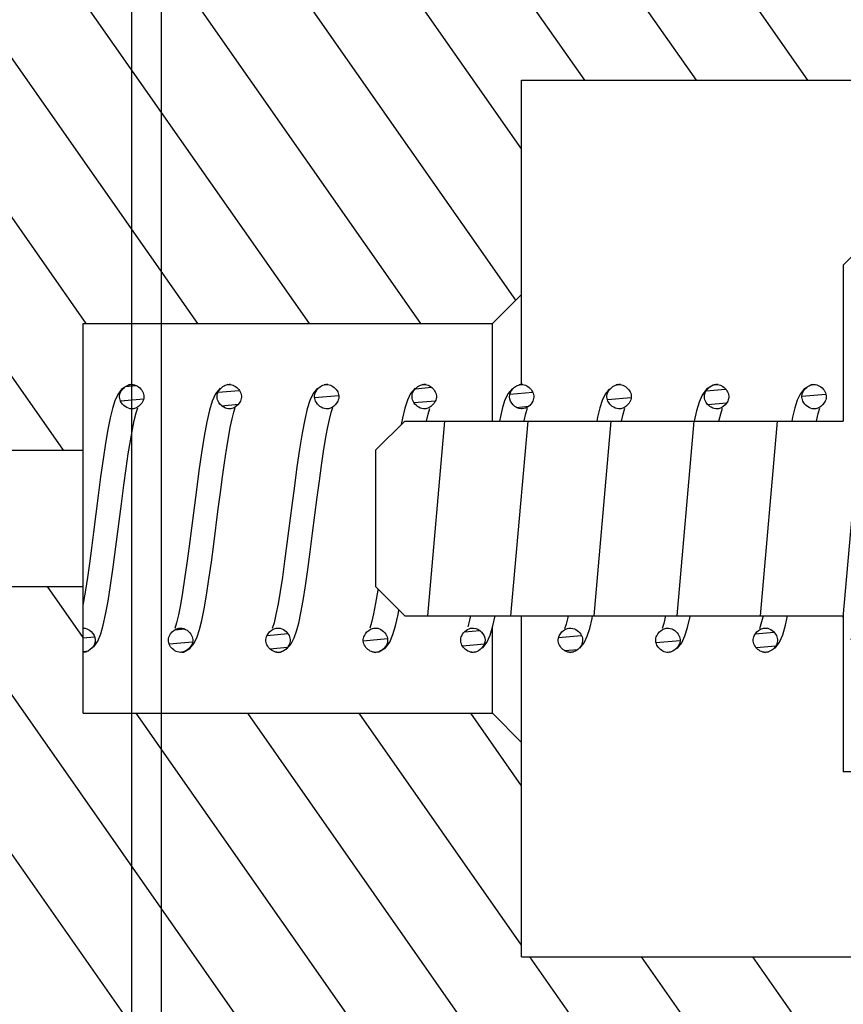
# Model space of a CAD drawing. Header units: inches. Extents: x 0 to 23.4, y 0 to 16.5.
# Tile 18 of 38: x 7.363 to 8.029, y 10.863 to 11.659. Entities that reach past the tile are written whole.
import ezdxf

# ---------------------------------------------------------------- set-up
doc = ezdxf.new("R2010")
doc.units = ezdxf.units.IN
doc.header["$LTSCALE"] = 1.28622
doc.header["$MEASUREMENT"] = 0
doc.layers.get('0').update_dxf_attribs({"linetype": 'CONTINUOUS'})

msp = doc.modelspace()

# ---------------------------------------------------------------- hatches: boundary and pattern name
at = {"linetype": 'CONTINUOUS'}
h = msp.add_hatch(dxfattribs=at)
h.set_pattern_fill('default__20', scale=0.206886, angle=5, style=0, pattern_type=0)
h.set_pattern_definition([(5, (0, 0), (-0.0180313, 0.2060987), [])])
edge = h.paths.add_edge_path()
edge.add_line((8.30424, 11.13735), (8.60345, 11.13735))
edge.add_line((8.60345, 11.13735), (8.60345, 10.90113))
edge.add_line((8.42235, 10.90113), (8.60345, 10.90113))
edge.add_line((8.42235, 10.90113), (8.42235, 10.33027))
edge.add_line((8.42235, 10.33027), (8.50109, 10.25153))
edge.add_line((8.50109, 10.25153), (9.10739, 10.25153))
edge.add_line((9.10739, 10.25153), (9.13101, 10.22791))
edge.add_line((9.13101, 10.22791), (9.13101, 10.06649))
edge.add_line((9.13101, 10.06649), (10.39085, 10.06649))
edge.add_line((10.39085, 10.06649), (10.43022, 10.02712))
edge.add_line((10.43022, 10.02712), (10.43022, 9.83027))
edge.add_line((10.43022, 9.83027), (10.39085, 9.7909))
edge.add_line((8.26487, 9.7909), (10.39085, 9.7909))
edge.add_line((8.2255, 9.83027), (8.26487, 9.7909))
edge.add_line((8.2255, 10.21216), (8.2255, 9.83027))
edge.add_line((8.16251, 10.21216), (8.2255, 10.21216))
edge.add_line((8.16251, 10.21216), (8.16251, 10.31058))
edge.add_line((8.16251, 10.31058), (7.45384, 10.31058))
edge.add_line((7.45384, 10.48775), (7.45384, 10.31058))
edge.add_line((7.49321, 10.52712), (7.45384, 10.48775))
edge.add_line((7.49321, 10.52712), (8.2255, 10.52712))
edge.add_line((8.2255, 10.972), (8.2255, 10.52712))
edge.add_line((8.2255, 10.972), (8.30424, 10.972))
edge.add_line((8.30424, 11.13735), (8.30424, 10.972))
edge = h.paths.add_edge_path()
edge.add_line((8.30424, 11.37357), (8.60345, 11.37357))
edge.add_line((8.30424, 11.53893), (8.30424, 11.37357))
edge.add_line((8.2255, 11.53893), (8.30424, 11.53893))
edge.add_line((8.2255, 11.98381), (8.2255, 11.53893))
edge.add_line((7.49321, 11.98381), (8.2255, 11.98381))
edge.add_line((7.49321, 11.98381), (7.45384, 12.02318))
edge.add_line((7.45384, 12.20035), (7.45384, 12.02318))
edge.add_line((8.16251, 12.20035), (7.45384, 12.20035))
edge.add_line((8.16251, 12.20035), (8.16251, 12.29877))
edge.add_line((8.16251, 12.29877), (8.2255, 12.29877))
edge.add_line((8.2255, 12.68066), (8.2255, 12.29877))
edge.add_line((8.2255, 12.68066), (8.26487, 12.72003))
edge.add_line((8.26487, 12.72003), (8.26487, 13.41834))
edge.add_line((8.26487, 13.41834), (8.39085, 13.54432))
edge.add_line((8.39085, 13.54432), (8.39085, 13.93802))
edge.add_line((8.39085, 13.93802), (8.43416, 14.11912))
edge.add_line((8.43416, 14.11912), (8.39085, 14.13487))
edge.add_line((8.39085, 14.13487), (8.43416, 14.31597))
edge.add_line((8.43416, 14.31597), (8.39085, 14.32633))
edge.add_line((8.39085, 14.32633), (8.43416, 14.50743))
edge.add_line((8.43416, 14.50743), (8.39085, 14.52318))
edge.add_line((8.39085, 14.52318), (8.43416, 14.70428))
edge.add_line((8.43416, 14.70428), (8.39085, 14.72003))
edge.add_line((8.39085, 14.72003), (8.43416, 14.90113))
edge.add_line((8.43416, 14.90113), (8.52077, 14.90113))
edge.add_line((8.52077, 12.2594), (8.52077, 14.90113))
edge.add_line((8.52077, 12.2594), (8.50109, 12.2594))
edge.add_line((8.42235, 12.18066), (8.50109, 12.2594))
edge.add_line((8.42235, 12.18066), (8.42235, 11.6098))
edge.add_line((8.42235, 11.6098), (8.60345, 11.6098))
edge.add_line((8.60345, 11.6098), (8.60345, 11.37357))
edge = h.paths.add_edge_path()
edge.add_line((9.05227, 12.72003), (10.39085, 12.72003))
edge.add_line((10.43022, 12.68066), (10.39085, 12.72003))
edge.add_line((10.43022, 12.68066), (10.43022, 12.48381))
edge.add_line((10.39085, 12.44444), (10.43022, 12.48381))
edge.add_line((9.13101, 12.44444), (10.39085, 12.44444))
edge.add_line((9.13101, 12.44444), (9.13101, 12.28302))
edge.add_line((9.10739, 12.2594), (9.13101, 12.28302))
edge.add_line((9.10739, 12.2594), (8.79636, 12.2594))
edge.add_line((8.79636, 12.2594), (8.79636, 14.90113))
edge.add_line((8.79636, 14.90113), (8.88298, 14.90113))
edge.add_line((8.92628, 14.72003), (8.88298, 14.90113))
edge.add_line((8.88298, 14.70428), (8.92628, 14.72003))
edge.add_line((8.92628, 14.52318), (8.88298, 14.70428))
edge.add_line((8.88298, 14.50743), (8.92628, 14.52318))
edge.add_line((8.92628, 14.32633), (8.88298, 14.50743))
edge.add_line((8.88298, 14.31597), (8.92628, 14.32633))
edge.add_line((8.92628, 14.13487), (8.88298, 14.31597))
edge.add_line((8.88298, 14.11912), (8.92628, 14.13487))
edge.add_line((8.92628, 13.93802), (8.88298, 14.11912))
edge.add_line((8.92628, 13.54432), (8.92628, 13.93802))
edge.add_line((9.05227, 13.41834), (8.92628, 13.54432))
edge.add_line((9.05227, 12.72003), (9.05227, 13.41834))
h = msp.add_hatch(dxfattribs=at)
h.set_pattern_fill('A', scale=0.073812, angle=125, style=0, pattern_type=0)
h.set_pattern_definition([(125, (0, 0), (-0.0604633, -0.04233687), [])])
edge = h.paths.add_edge_path()
edge.add_line((7.4381, 10.43027), (8.02865, 10.43027))
edge.add_line((7.4381, 10.43027), (7.4381, 10.31058))
edge.add_line((7.4381, 10.31058), (6.39085, 10.31058))
edge.add_line((6.39085, 10.52712), (6.39085, 10.31058))
edge.add_line((6.39085, 10.52712), (7.25699, 10.52712))
edge.add_line((7.25699, 10.95231), (7.25699, 10.52712))
edge.add_line((7.25699, 10.95231), (7.31211, 10.95231))
edge.add_line((7.31211, 11.20035), (7.31211, 10.95231))
edge.add_line((7.31211, 11.20035), (7.41447, 11.20035))
edge.add_line((7.41447, 11.20035), (7.41447, 11.09798))
edge.add_line((7.41447, 11.09798), (7.74518, 11.09798))
edge.add_line((7.74518, 11.09798), (7.7688, 11.07436))
edge.add_line((7.7688, 11.07436), (7.7688, 10.90113))
edge.add_line((7.7688, 10.90113), (8.20188, 10.90113))
edge.add_line((8.20188, 10.90113), (8.2255, 10.87751))
edge.add_line((8.2255, 10.87751), (8.2255, 10.78302))
edge.add_line((8.06802, 10.78302), (8.2255, 10.78302))
edge.add_line((8.06802, 10.78302), (8.06802, 10.46964))
edge.add_line((8.06802, 10.46964), (8.02865, 10.43027))
edge = h.paths.add_edge_path()
edge.add_line((7.4381, 12.08066), (8.02865, 12.08066))
edge.add_line((8.06802, 12.04129), (8.02865, 12.08066))
edge.add_line((8.06802, 12.04129), (8.06802, 11.72791))
edge.add_line((8.06802, 11.72791), (8.2255, 11.72791))
edge.add_line((8.2255, 11.72791), (8.2255, 11.63342))
edge.add_line((8.20188, 11.6098), (8.2255, 11.63342))
edge.add_line((7.7688, 11.6098), (8.20188, 11.6098))
edge.add_line((7.7688, 11.6098), (7.7688, 11.43657))
edge.add_line((7.74518, 11.41294), (7.7688, 11.43657))
edge.add_line((7.41447, 11.41294), (7.74518, 11.41294))
edge.add_line((7.41447, 11.41294), (7.41447, 11.31058))
edge.add_line((7.31211, 11.31058), (7.41447, 11.31058))
edge.add_line((7.31211, 11.55861), (7.31211, 11.31058))
edge.add_line((7.25699, 11.55861), (7.31211, 11.55861))
edge.add_line((7.25699, 11.98381), (7.25699, 11.55861))
edge.add_line((6.39085, 11.98381), (7.25699, 11.98381))
edge.add_line((6.39085, 12.20035), (6.39085, 11.98381))
edge.add_line((7.4381, 12.20035), (6.39085, 12.20035))
edge.add_line((7.4381, 12.20035), (7.4381, 12.08066))
h = msp.add_hatch(dxfattribs=at)
h.set_pattern_fill('default__18', scale=0.066896, angle=85, style=0, pattern_type=0)
h.set_pattern_definition([(85, (0, 0), (-0.06664134, 0.00583036), [])])
edge = h.paths.add_edge_path()
edge.add_line((8.98928, 11.33027), (8.98928, 11.18066))
edge.add_line((8.98928, 11.18066), (8.96565, 11.15704))
edge.add_line((8.24912, 11.15704), (8.96565, 11.15704))
edge.add_line((8.24912, 11.15704), (8.2255, 11.13342))
edge.add_line((8.2255, 11.13342), (8.2255, 11.05074))
edge.add_line((8.2255, 11.05074), (8.02865, 11.05074))
edge.add_line((8.02865, 11.17672), (8.02865, 11.05074))
edge.add_line((7.67432, 11.17672), (8.02865, 11.17672))
edge.add_line((7.65069, 11.20035), (7.67432, 11.17672))
edge.add_line((7.65069, 11.31058), (7.65069, 11.20035))
edge.add_line((7.65069, 11.31058), (7.67432, 11.3342))
edge.add_line((7.67432, 11.3342), (8.02865, 11.3342))
edge.add_line((8.02865, 11.46019), (8.02865, 11.3342))
edge.add_line((8.02865, 11.46019), (8.05227, 11.48381))
edge.add_line((8.05227, 11.48381), (8.20188, 11.48381))
edge.add_line((8.2255, 11.46019), (8.20188, 11.48381))
edge.add_line((8.2255, 11.46019), (8.2255, 11.37751))
edge.add_line((8.24912, 11.35389), (8.2255, 11.37751))
edge.add_line((8.24912, 11.35389), (8.96565, 11.35389))
edge.add_line((8.98928, 11.33027), (8.96565, 11.35389))
h = msp.add_hatch(dxfattribs=at)
h.set_pattern_fill('default__19', scale=0.011068, angle=5, style=0, pattern_type=0)
h.set_pattern_definition([(5, (0, 0), (-0.000964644, 0.011025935), [])])
edge = h.paths.add_edge_path()
edge.add_spline(control_points=[(7.41447, 11.16688), (7.41735, 11.16688), (7.42158, 11.16448), (7.42568, 11.15706), (7.4216, 11.14962), (7.41736, 11.1472), (7.41447, 11.1472)], knot_values=[0, 0, 0, 0, 0.25, 0.5, 0.75, 1, 1, 1, 1], degree=3, periodic=0)
edge.add_line((7.41447, 11.1472), (7.41447, 11.16688))
edge = h.paths.add_edge_path()
edge.add_spline(control_points=[(7.45384, 11.36373), (7.45674, 11.36373), (7.461, 11.3613), (7.46505, 11.35381), (7.46092, 11.34644), (7.4567, 11.34405), (7.45384, 11.34405)], knot_values=[0, 0, 0, 0, 0.25, 0.5, 0.75, 1, 1, 1, 1], degree=3, periodic=0)
edge.add_spline(control_points=[(7.45384, 11.34405), (7.45095, 11.34405), (7.44669, 11.34648), (7.44264, 11.35397), (7.44677, 11.36134), (7.45098, 11.36373), (7.45384, 11.36373)], knot_values=[0, 0, 0, 0, 0.25, 0.5, 0.75, 1, 1, 1, 1], degree=3, periodic=0)
edge = h.paths.add_edge_path()
edge.add_spline(control_points=[(7.49321, 11.16688), (7.49609, 11.16688), (7.50032, 11.16448), (7.50442, 11.15706), (7.50034, 11.14962), (7.4961, 11.1472), (7.49321, 11.1472)], knot_values=[0, 0, 0, 0, 0.25, 0.5, 0.75, 1, 1, 1, 1], degree=3, periodic=0)
edge.add_spline(control_points=[(7.49321, 11.1472), (7.49034, 11.1472), (7.48611, 11.1496), (7.48201, 11.15702), (7.48608, 11.16446), (7.49033, 11.16688), (7.49321, 11.16688)], knot_values=[0, 0, 0, 0, 0.25, 0.5, 0.75, 1, 1, 1, 1], degree=3, periodic=0)
edge = h.paths.add_edge_path()
edge.add_spline(control_points=[(7.57195, 11.16688), (7.57483, 11.16688), (7.57906, 11.16448), (7.58316, 11.15706), (7.57908, 11.14962), (7.57484, 11.1472), (7.57195, 11.1472)], knot_values=[0, 0, 0, 0, 0.25, 0.5, 0.75, 1, 1, 1, 1], degree=3, periodic=0)
edge.add_spline(control_points=[(7.57195, 11.1472), (7.56908, 11.1472), (7.56485, 11.1496), (7.56075, 11.15702), (7.56482, 11.16446), (7.56907, 11.16688), (7.57195, 11.16688)], knot_values=[0, 0, 0, 0, 0.25, 0.5, 0.75, 1, 1, 1, 1], degree=3, periodic=0)
edge = h.paths.add_edge_path()
edge.add_spline(control_points=[(7.65069, 11.16688), (7.65357, 11.16688), (7.6578, 11.16448), (7.6619, 11.15706), (7.65782, 11.14962), (7.65358, 11.1472), (7.65069, 11.1472)], knot_values=[0, 0, 0, 0, 0.25, 0.5, 0.75, 1, 1, 1, 1], degree=3, periodic=0)
edge.add_spline(control_points=[(7.65069, 11.1472), (7.64782, 11.1472), (7.64359, 11.1496), (7.63949, 11.15702), (7.64356, 11.16446), (7.64781, 11.16688), (7.65069, 11.16688)], knot_values=[0, 0, 0, 0, 0.25, 0.5, 0.75, 1, 1, 1, 1], degree=3, periodic=0)
edge = h.paths.add_edge_path()
edge.add_spline(control_points=[(7.72943, 11.16688), (7.73231, 11.16688), (7.73654, 11.16448), (7.74064, 11.15706), (7.73656, 11.14962), (7.73232, 11.1472), (7.72943, 11.1472)], knot_values=[0, 0, 0, 0, 0.25, 0.5, 0.75, 1, 1, 1, 1], degree=3, periodic=0)
edge.add_spline(control_points=[(7.72943, 11.1472), (7.72656, 11.1472), (7.72233, 11.1496), (7.71823, 11.15702), (7.7223, 11.16446), (7.72655, 11.16688), (7.72943, 11.16688)], knot_values=[0, 0, 0, 0, 0.25, 0.5, 0.75, 1, 1, 1, 1], degree=3, periodic=0)
edge = h.paths.add_edge_path()
edge.add_spline(control_points=[(7.53258, 11.36373), (7.53548, 11.36373), (7.53974, 11.3613), (7.54379, 11.35381), (7.53966, 11.34644), (7.53544, 11.34405), (7.53258, 11.34405)], knot_values=[0, 0, 0, 0, 0.25, 0.5, 0.75, 1, 1, 1, 1], degree=3, periodic=0)
edge.add_spline(control_points=[(7.53258, 11.34405), (7.52969, 11.34405), (7.52543, 11.34648), (7.52138, 11.35397), (7.52551, 11.36134), (7.52972, 11.36373), (7.53258, 11.36373)], knot_values=[0, 0, 0, 0, 0.25, 0.5, 0.75, 1, 1, 1, 1], degree=3, periodic=0)
edge = h.paths.add_edge_path()
edge.add_spline(control_points=[(7.61132, 11.36373), (7.61422, 11.36373), (7.61848, 11.3613), (7.62253, 11.35381), (7.6184, 11.34644), (7.61418, 11.34405), (7.61132, 11.34405)], knot_values=[0, 0, 0, 0, 0.25, 0.5, 0.75, 1, 1, 1, 1], degree=3, periodic=0)
edge.add_spline(control_points=[(7.61132, 11.34405), (7.60843, 11.34405), (7.60417, 11.34648), (7.60012, 11.35397), (7.60425, 11.36134), (7.60846, 11.36373), (7.61132, 11.36373)], knot_values=[0, 0, 0, 0, 0.25, 0.5, 0.75, 1, 1, 1, 1], degree=3, periodic=0)
edge = h.paths.add_edge_path()
edge.add_spline(control_points=[(7.69006, 11.36373), (7.69296, 11.36373), (7.69722, 11.3613), (7.70127, 11.35381), (7.69714, 11.34644), (7.69292, 11.34405), (7.69006, 11.34405)], knot_values=[0, 0, 0, 0, 0.25, 0.5, 0.75, 1, 1, 1, 1], degree=3, periodic=0)
edge.add_spline(control_points=[(7.69006, 11.34405), (7.68717, 11.34405), (7.68291, 11.34648), (7.67886, 11.35397), (7.68299, 11.36134), (7.6872, 11.36373), (7.69006, 11.36373)], knot_values=[0, 0, 0, 0, 0.25, 0.5, 0.75, 1, 1, 1, 1], degree=3, periodic=0)
edge = h.paths.add_edge_path()
edge.add_spline(control_points=[(7.80817, 11.16688), (7.81105, 11.16688), (7.81528, 11.16448), (7.81938, 11.15706), (7.81531, 11.14962), (7.81106, 11.1472), (7.80817, 11.1472)], knot_values=[0, 0, 0, 0, 0.25, 0.5, 0.75, 1, 1, 1, 1], degree=3, periodic=0)
edge.add_spline(control_points=[(7.80817, 11.1472), (7.8053, 11.1472), (7.80107, 11.1496), (7.79697, 11.15702), (7.80104, 11.16446), (7.80529, 11.16688), (7.80817, 11.16688)], knot_values=[0, 0, 0, 0, 0.25, 0.5, 0.75, 1, 1, 1, 1], degree=3, periodic=0)
edge = h.paths.add_edge_path()
edge.add_spline(control_points=[(7.88691, 11.16688), (7.88979, 11.16688), (7.89402, 11.16448), (7.89812, 11.15706), (7.89405, 11.14962), (7.8898, 11.1472), (7.88691, 11.1472)], knot_values=[0, 0, 0, 0, 0.25, 0.5, 0.75, 1, 1, 1, 1], degree=3, periodic=0)
edge.add_spline(control_points=[(7.88691, 11.1472), (7.88404, 11.1472), (7.87981, 11.1496), (7.87571, 11.15702), (7.87978, 11.16446), (7.88403, 11.16688), (7.88691, 11.16688)], knot_values=[0, 0, 0, 0, 0.25, 0.5, 0.75, 1, 1, 1, 1], degree=3, periodic=0)
edge = h.paths.add_edge_path()
edge.add_spline(control_points=[(7.96565, 11.16688), (7.96853, 11.16688), (7.97276, 11.16448), (7.97686, 11.15706), (7.97279, 11.14962), (7.96854, 11.1472), (7.96565, 11.1472)], knot_values=[0, 0, 0, 0, 0.25, 0.5, 0.75, 1, 1, 1, 1], degree=3, periodic=0)
edge.add_spline(control_points=[(7.96565, 11.1472), (7.96278, 11.1472), (7.95855, 11.1496), (7.95445, 11.15702), (7.95852, 11.16446), (7.96277, 11.16688), (7.96565, 11.16688)], knot_values=[0, 0, 0, 0, 0.25, 0.5, 0.75, 1, 1, 1, 1], degree=3, periodic=0)
edge = h.paths.add_edge_path()
edge.add_spline(control_points=[(7.7688, 11.36373), (7.7717, 11.36373), (7.77596, 11.3613), (7.78001, 11.35381), (7.77588, 11.34644), (7.77166, 11.34405), (7.7688, 11.34405)], knot_values=[0, 0, 0, 0, 0.25, 0.5, 0.75, 1, 1, 1, 1], degree=3, periodic=0)
edge.add_spline(control_points=[(7.7688, 11.34405), (7.76591, 11.34405), (7.76165, 11.34648), (7.7576, 11.35397), (7.76173, 11.36134), (7.76594, 11.36373), (7.7688, 11.36373)], knot_values=[0, 0, 0, 0, 0.25, 0.5, 0.75, 1, 1, 1, 1], degree=3, periodic=0)
edge = h.paths.add_edge_path()
edge.add_spline(control_points=[(7.84754, 11.36373), (7.85044, 11.36373), (7.8547, 11.3613), (7.85875, 11.35381), (7.85462, 11.34644), (7.8504, 11.34405), (7.84754, 11.34405)], knot_values=[0, 0, 0, 0, 0.25, 0.5, 0.75, 1, 1, 1, 1], degree=3, periodic=0)
edge.add_spline(control_points=[(7.84754, 11.34405), (7.84465, 11.34405), (7.84039, 11.34648), (7.83634, 11.35397), (7.84047, 11.36134), (7.84469, 11.36373), (7.84754, 11.36373)], knot_values=[0, 0, 0, 0, 0.25, 0.5, 0.75, 1, 1, 1, 1], degree=3, periodic=0)
edge = h.paths.add_edge_path()
edge.add_spline(control_points=[(7.92628, 11.36373), (7.92918, 11.36373), (7.93344, 11.3613), (7.93749, 11.35381), (7.93336, 11.34644), (7.92914, 11.34405), (7.92628, 11.34405)], knot_values=[0, 0, 0, 0, 0.25, 0.5, 0.75, 1, 1, 1, 1], degree=3, periodic=0)
edge.add_spline(control_points=[(7.92628, 11.34405), (7.92339, 11.34405), (7.91913, 11.34648), (7.91508, 11.35397), (7.91921, 11.36134), (7.92343, 11.36373), (7.92628, 11.36373)], knot_values=[0, 0, 0, 0, 0.25, 0.5, 0.75, 1, 1, 1, 1], degree=3, periodic=0)
edge = h.paths.add_edge_path()
edge.add_spline(control_points=[(8.00502, 11.36373), (8.00792, 11.36373), (8.01218, 11.3613), (8.01623, 11.35381), (8.0121, 11.34644), (8.00788, 11.34405), (8.00502, 11.34405)], knot_values=[0, 0, 0, 0, 0.25, 0.5, 0.75, 1, 1, 1, 1], degree=3, periodic=0)
edge.add_spline(control_points=[(8.00502, 11.34405), (8.00213, 11.34405), (7.99787, 11.34648), (7.99382, 11.35397), (7.99795, 11.36134), (8.00217, 11.36373), (8.00502, 11.36373)], knot_values=[0, 0, 0, 0, 0.25, 0.5, 0.75, 1, 1, 1, 1], degree=3, periodic=0)
edge = h.paths.add_edge_path()
edge.add_spline(control_points=[(8.04439, 11.16688), (8.04727, 11.16688), (8.0515, 11.16448), (8.0556, 11.15706), (8.05153, 11.14962), (8.04728, 11.1472), (8.04439, 11.1472)], knot_values=[0, 0, 0, 0, 0.25, 0.5, 0.75, 1, 1, 1, 1], degree=3, periodic=0)
edge.add_spline(control_points=[(8.04439, 11.1472), (8.04152, 11.1472), (8.03729, 11.1496), (8.03319, 11.15702), (8.03726, 11.16446), (8.04151, 11.16688), (8.04439, 11.16688)], knot_values=[0, 0, 0, 0, 0.25, 0.5, 0.75, 1, 1, 1, 1], degree=3, periodic=0)
edge = h.paths.add_edge_path()
edge.add_spline(control_points=[(8.12314, 11.16688), (8.12601, 11.16688), (8.13024, 11.16448), (8.13434, 11.15706), (8.13027, 11.14962), (8.12602, 11.1472), (8.12314, 11.1472)], knot_values=[0, 0, 0, 0, 0.25, 0.5, 0.75, 1, 1, 1, 1], degree=3, periodic=0)
edge.add_spline(control_points=[(8.12314, 11.1472), (8.12026, 11.1472), (8.11603, 11.1496), (8.11193, 11.15702), (8.116, 11.16446), (8.12025, 11.16688), (8.12314, 11.16688)], knot_values=[0, 0, 0, 0, 0.25, 0.5, 0.75, 1, 1, 1, 1], degree=3, periodic=0)
edge = h.paths.add_edge_path()
edge.add_spline(control_points=[(8.20188, 11.16688), (8.20475, 11.16688), (8.20898, 11.16448), (8.21308, 11.15706), (8.20901, 11.14962), (8.20476, 11.1472), (8.20188, 11.1472)], knot_values=[0, 0, 0, 0, 0.25, 0.5, 0.75, 1, 1, 1, 1], degree=3, periodic=0)
edge.add_spline(control_points=[(8.20188, 11.1472), (8.199, 11.1472), (8.19477, 11.1496), (8.19067, 11.15702), (8.19474, 11.16446), (8.19899, 11.16688), (8.20188, 11.16688)], knot_values=[0, 0, 0, 0, 0.25, 0.5, 0.75, 1, 1, 1, 1], degree=3, periodic=0)
edge = h.paths.add_edge_path()
edge.add_spline(control_points=[(8.08376, 11.36373), (8.08666, 11.36373), (8.09092, 11.3613), (8.09497, 11.35381), (8.09084, 11.34644), (8.08662, 11.34405), (8.08376, 11.34405)], knot_values=[0, 0, 0, 0, 0.25, 0.5, 0.75, 1, 1, 1, 1], degree=3, periodic=0)
edge.add_spline(control_points=[(8.08376, 11.34405), (8.08087, 11.34405), (8.07661, 11.34648), (8.07256, 11.35397), (8.07669, 11.36134), (8.08091, 11.36373), (8.08376, 11.36373)], knot_values=[0, 0, 0, 0, 0.25, 0.5, 0.75, 1, 1, 1, 1], degree=3, periodic=0)
edge = h.paths.add_edge_path()
edge.add_spline(control_points=[(8.16251, 11.36373), (8.1654, 11.36373), (8.16966, 11.3613), (8.17371, 11.35381), (8.16958, 11.34644), (8.16536, 11.34405), (8.16251, 11.34405)], knot_values=[0, 0, 0, 0, 0.25, 0.5, 0.75, 1, 1, 1, 1], degree=3, periodic=0)
edge.add_spline(control_points=[(8.16251, 11.34405), (8.15961, 11.34405), (8.15535, 11.34648), (8.1513, 11.35397), (8.15543, 11.36134), (8.15965, 11.36373), (8.16251, 11.36373)], knot_values=[0, 0, 0, 0, 0.25, 0.5, 0.75, 1, 1, 1, 1], degree=3, periodic=0)
edge = h.paths.add_edge_path()
edge.add_spline(control_points=[(8.24125, 11.36373), (8.24414, 11.36373), (8.2484, 11.3613), (8.25245, 11.35381), (8.24832, 11.34644), (8.2441, 11.34405), (8.24125, 11.34405)], knot_values=[0, 0, 0, 0, 0.25, 0.5, 0.75, 1, 1, 1, 1], degree=3, periodic=0)
edge.add_spline(control_points=[(8.24125, 11.34405), (8.23835, 11.34405), (8.23409, 11.34648), (8.23004, 11.35397), (8.23417, 11.36134), (8.23839, 11.36373), (8.24125, 11.36373)], knot_values=[0, 0, 0, 0, 0.25, 0.5, 0.75, 1, 1, 1, 1], degree=3, periodic=0)
edge = h.paths.add_edge_path()
edge.add_spline(control_points=[(8.28062, 11.1472), (8.27774, 11.1472), (8.27351, 11.1496), (8.26941, 11.15702), (8.27348, 11.16446), (8.27773, 11.16688), (8.28062, 11.16688)], knot_values=[0, 0, 0, 0, 0.25, 0.5, 0.75, 1, 1, 1, 1], degree=3, periodic=0)
edge.add_line((8.28062, 11.16688), (8.28062, 11.1472))

# ---------------------------------------------------------------- linework, layer by layer
at = {"color": 7, "linetype": 'CONTINUOUS'}
for p, q in [((7.45384, 10.31058), (7.45384, 12.20035)), ((7.47747, 12.08066), (7.47747, 10.43027)), ((7.7688, 11.36373), (7.7688, 11.6098)), ((7.7688, 11.6098), (8.20188, 11.6098)), ((8.02865, 11.46019), (8.05227, 11.48381)), ((8.02865, 11.46019), (8.02865, 11.3342)), ((7.74518, 11.41294), (7.7688, 11.43657)), ((7.41447, 11.09798), (7.41447, 11.41294)), ((7.41447, 11.41294), (7.74518, 11.41294)), ((7.74518, 11.3342), (7.74518, 11.41294)), ((7.45283, 11.36366), (7.45134, 11.36338)), ((7.45297, 11.36368), (7.45384, 11.36373)), ((7.53135, 11.36363), (7.53059, 11.3635)), ((7.53151, 11.36366), (7.53258, 11.36373)), ((7.53359, 11.36366), (7.53241, 11.36372)), ((7.53258, 11.36373), (7.53345, 11.36368)), ((7.61019, 11.36365), (7.60936, 11.3635)), ((7.61035, 11.36367), (7.61132, 11.36373)), ((7.61234, 11.36366), (7.61115, 11.36372)), ((7.61132, 11.36373), (7.61219, 11.36368)), ((7.68898, 11.36365), (7.6881, 11.36351)), ((7.68913, 11.36367), (7.69006, 11.36373)), ((7.69129, 11.36363), (7.68986, 11.36372)), ((7.69006, 11.36373), (7.69112, 11.36366)), ((7.76777, 11.36366), (7.76669, 11.36347)), ((7.76791, 11.36368), (7.7688, 11.36373)), ((7.76987, 11.36366), (7.76863, 11.36372)), ((7.7688, 11.36373), (7.76972, 11.36368)), ((7.84654, 11.36367), (7.84513, 11.3634)), ((7.84668, 11.36368), (7.84754, 11.36373)), ((7.84861, 11.36366), (7.84737, 11.36372)), ((7.84754, 11.36373), (7.84846, 11.36368)), ((7.92515, 11.36365), (7.9236, 11.36332)), ((7.92531, 11.36367), (7.92628, 11.36373)), ((7.92742, 11.36365), (7.9261, 11.36372)), ((7.92628, 11.36373), (7.92726, 11.36367)), ((8.00404, 11.36367), (8.00258, 11.36339)), ((8.00418, 11.36368), (8.00502, 11.36373)), ((7.45442, 11.34407), (7.45384, 11.34405)), ((7.53258, 11.34405), (7.53205, 11.34407)), ((7.53306, 11.34406), (7.53258, 11.34405)), ((7.61132, 11.34405), (7.61076, 11.34407)), ((7.61191, 11.34407), (7.61132, 11.34405)), ((7.69006, 11.34405), (7.68946, 11.34407)), ((7.69064, 11.34407), (7.69006, 11.34405)), ((7.7688, 11.34405), (7.76829, 11.34407)), ((7.76928, 11.34406), (7.7688, 11.34405)), ((7.84754, 11.34405), (7.84693, 11.34407)), ((7.84821, 11.34408), (7.84754, 11.34405)), ((7.92628, 11.34405), (7.92573, 11.34407)), ((7.92689, 11.34407), (7.92628, 11.34405)), ((8.0056, 11.34407), (8.00502, 11.34405)), ((7.65069, 11.31058), (7.67432, 11.3342)), ((7.67432, 11.3342), (8.02865, 11.3342)), ((7.31211, 11.31058), (7.41447, 11.31058)), ((7.65069, 11.31058), (7.65069, 11.20035)), ((7.31211, 11.20035), (7.41447, 11.20035)), ((7.65069, 11.20035), (7.67432, 11.17672)), ((7.65273, 11.19831), (7.65262, 11.19752)), ((7.66893, 11.17785), (7.66959, 11.18145)), ((7.67432, 11.17672), (8.02865, 11.17672)), ((7.7688, 10.90113), (7.7688, 11.17672)), ((8.02865, 11.17672), (8.02865, 11.05074)), ((7.49269, 11.16686), (7.49321, 11.16688)), ((7.57141, 11.16686), (7.57195, 11.16688)), ((7.57195, 11.16688), (7.57252, 11.16686)), ((7.65011, 11.16686), (7.65069, 11.16688)), ((7.65069, 11.16688), (7.65125, 11.16686)), ((7.72891, 11.16686), (7.72943, 11.16688)), ((7.72943, 11.16688), (7.73002, 11.16686)), ((7.74518, 11.09798), (7.74518, 11.16716)), ((7.80771, 11.16687), (7.80817, 11.16688)), ((7.80817, 11.16688), (7.80888, 11.16685)), ((7.88644, 11.16687), (7.88691, 11.16688)), ((7.88691, 11.16688), (7.88755, 11.16686)), ((7.96518, 11.16687), (7.96565, 11.16688)), ((7.96565, 11.16688), (7.96624, 11.16686)), ((7.50075, 11.15034), (7.50425, 11.1546)), ((7.57903, 11.14995), (7.58262, 11.15401)), ((7.41533, 11.14725), (7.41447, 11.1472)), ((7.41548, 11.14726), (7.41778, 11.1478)), ((7.49408, 11.14725), (7.49321, 11.1472)), ((7.57079, 11.14729), (7.57215, 11.14721)), ((7.57195, 11.1472), (7.57095, 11.14726)), ((7.57278, 11.14724), (7.57195, 11.1472)), ((7.64959, 11.14728), (7.65088, 11.14721)), ((7.65069, 11.1472), (7.64974, 11.14726)), ((7.65173, 11.14727), (7.65069, 11.1472)), ((7.65189, 11.14729), (7.65333, 11.14759)), ((7.72836, 11.14727), (7.72962, 11.14721)), ((7.72943, 11.1472), (7.72851, 11.14725)), ((7.73047, 11.14727), (7.72943, 11.1472)), ((7.73064, 11.14729), (7.73186, 11.14753)), ((7.80714, 11.14727), (7.80835, 11.14721)), ((7.80817, 11.1472), (7.80728, 11.14725)), ((7.80907, 11.14725), (7.80817, 11.1472)), ((7.80922, 11.14727), (7.81064, 11.14754)), ((7.88602, 11.14725), (7.88707, 11.1472)), ((7.88691, 11.1472), (7.88615, 11.14724)), ((7.88785, 11.14726), (7.88691, 11.1472)), ((7.88801, 11.14728), (7.88941, 11.14755)), ((7.96456, 11.14728), (7.96584, 11.14721)), ((7.96565, 11.1472), (7.96471, 11.14726)), ((7.96671, 11.14727), (7.96565, 11.1472)), ((7.96688, 11.1473), (7.96819, 11.14756)), ((7.41447, 11.09798), (7.74518, 11.09798)), ((7.74518, 11.09798), (7.7688, 11.07436)), ((8.2255, 11.05074), (8.02865, 11.05074)), ((7.7688, 10.90113), (8.20188, 10.90113))]:
    msp.add_line(p, q, dxfattribs=at)
for points in [[(7.45134, 11.36338), (7.44587, 11.36019), (7.44248, 11.35577), (7.44014, 11.35059), (7.4382, 11.34438), (7.43636, 11.33672), (7.43452, 11.32738), (7.43263, 11.31633), (7.43068, 11.30344), (7.42869, 11.28918), (7.42667, 11.27388), (7.42292, 11.24449)], [(7.52516, 11.36069), (7.5214, 11.35608), (7.51873, 11.35018), (7.51654, 11.34285), (7.51443, 11.33348), (7.51229, 11.32187), (7.51015, 11.30844), (7.50807, 11.29387), (7.50602, 11.27855), (7.50206, 11.24766)], [(7.60398, 11.36075), (7.6003, 11.35635), (7.59771, 11.35085), (7.5956, 11.34407), (7.59355, 11.33536), (7.59146, 11.32437), (7.58935, 11.31143), (7.58725, 11.29706), (7.58518, 11.28172), (7.58314, 11.266)], [(7.68274, 11.36077), (7.6791, 11.35645), (7.67656, 11.35112), (7.67452, 11.34473), (7.67256, 11.33661), (7.67155, 11.33143)], [(7.76132, 11.36063), (7.75778, 11.35634), (7.75533, 11.35123), (7.75341, 11.34527), (7.75159, 11.33793), (7.75083, 11.3342)], [(7.83969, 11.3603), (7.83628, 11.35595), (7.83394, 11.35086), (7.83202, 11.34479), (7.83019, 11.3373), (7.82957, 11.3342)], [(7.9236, 11.36332), (7.91804, 11.35993), (7.91459, 11.35517), (7.91217, 11.34942), (7.91015, 11.34249), (7.90828, 11.3342)], [(8.00258, 11.36339), (7.99715, 11.36028), (7.99377, 11.35596), (7.99145, 11.35094), (7.98953, 11.34491), (7.9877, 11.33746), (7.98705, 11.3342)], [(7.44549, 11.26714), (7.44746, 11.28227), (7.44931, 11.2958), (7.45105, 11.30781), (7.45272, 11.31827), (7.45432, 11.32729), (7.45586, 11.33476), (7.45735, 11.34078), (7.45862, 11.34485)], [(7.52372, 11.26317), (7.52544, 11.27649), (7.5271, 11.28897), (7.52872, 11.30054), (7.53031, 11.31116), (7.53187, 11.32068), (7.5334, 11.32904), (7.53488, 11.33597), (7.53627, 11.34141), (7.53744, 11.34505)], [(7.59996, 11.24351), (7.60367, 11.27254), (7.60543, 11.2859), (7.60713, 11.29826), (7.60879, 11.3095), (7.61041, 11.3195), (7.61199, 11.32824), (7.61351, 11.33549), (7.61495, 11.34123), (7.61618, 11.34505)], [(7.69198, 11.3342), (7.69332, 11.33985), (7.69468, 11.34438)], [(7.7707, 11.3342), (7.7707, 11.33423), (7.77218, 11.34032), (7.77346, 11.3445)], [(7.84946, 11.3342), (7.85081, 11.33988), (7.85221, 11.34452)], [(7.92819, 11.3342), (7.92961, 11.34011), (7.93097, 11.34457)], [(8.00692, 11.3342), (8.00839, 11.34027), (8.00971, 11.34458)], [(7.42326, 11.15157), (7.4265, 11.15638), (7.42879, 11.16208), (7.43078, 11.16914), (7.43273, 11.17791), (7.43469, 11.18861), (7.43672, 11.20128), (7.43886, 11.21614), (7.44106, 11.23253), (7.44549, 11.26714)], [(7.50425, 11.1546), (7.50669, 11.15971), (7.50861, 11.16567), (7.51045, 11.17307), (7.51234, 11.18243), (7.51426, 11.19357), (7.51621, 11.20633), (7.51816, 11.22023), (7.52008, 11.23468), (7.52372, 11.26317)], [(7.58314, 11.266), (7.5792, 11.23522), (7.5773, 11.22099), (7.57547, 11.20798), (7.57369, 11.19638), (7.57197, 11.18632), (7.57033, 11.17795), (7.56874, 11.17122), (7.56736, 11.16662)], [(7.50206, 11.24766), (7.50017, 11.23299), (7.49833, 11.21926), (7.49654, 11.20672), (7.49481, 11.19553), (7.49313, 11.18577), (7.49152, 11.17763), (7.48997, 11.1711), (7.48862, 11.16661)], [(7.42292, 11.24449), (7.42121, 11.23134), (7.41956, 11.21906), (7.41796, 11.20776), (7.41638, 11.19744)], [(7.58262, 11.15401), (7.5851, 11.15888), (7.58695, 11.16427), (7.58867, 11.17083), (7.59044, 11.17912), (7.59226, 11.18911), (7.59415, 11.20093), (7.59608, 11.21423), (7.59802, 11.22861), (7.59996, 11.24351)], [(7.41638, 11.19744), (7.41485, 11.18829), (7.41447, 11.18621)], [(7.65262, 11.19752), (7.65084, 11.18704), (7.64915, 11.17834), (7.64752, 11.17139), (7.64612, 11.16666)], [(7.65333, 11.14759), (7.65872, 11.15079), (7.66228, 11.15556), (7.66482, 11.16154), (7.66692, 11.16878), (7.66893, 11.17785)], [(7.72751, 11.17672), (7.72672, 11.17319), (7.72528, 11.16794)], [(7.73719, 11.15054), (7.7408, 11.15517), (7.74341, 11.16109), (7.74565, 11.16877), (7.74741, 11.17672)], [(7.80626, 11.17672), (7.80599, 11.17544), (7.80463, 11.17002), (7.80346, 11.16625)], [(7.81592, 11.15053), (7.8194, 11.15491), (7.82183, 11.16021), (7.82382, 11.16656), (7.82574, 11.17459), (7.82615, 11.17672)], [(7.88502, 11.17672), (7.88356, 11.17068), (7.88226, 11.16644)], [(7.89472, 11.15058), (7.89821, 11.15504), (7.9007, 11.16055), (7.90279, 11.16745), (7.90484, 11.17632), (7.90492, 11.17672)], [(7.96375, 11.17672), (7.96351, 11.17562), (7.96213, 11.17007), (7.96093, 11.16623)], [(7.97356, 11.15068), (7.97716, 11.1554), (7.97975, 11.16144), (7.98196, 11.16914), (7.98362, 11.17672)], [(7.49423, 11.14726), (7.49552, 11.1475), (7.50075, 11.15034)], [(7.57292, 11.14726), (7.57391, 11.14742), (7.57903, 11.14995)]]:
    msp.add_lwpolyline(points, dxfattribs=at)
for points, knots in [([(7.44485, 11.35027), (7.44423, 11.3516), (7.44358, 11.35467), (7.44535, 11.35901), (7.44856, 11.3623), (7.45149, 11.36351), (7.45297, 11.36368)], [0, 0, 0, 0, 0.245135, 0.493765, 0.750786, 1, 1, 1, 1]), ([(7.45384, 11.36373), (7.4554, 11.36373), (7.4586, 11.36269), (7.46213, 11.35936), (7.46413, 11.35483), (7.46346, 11.35157), (7.4628, 11.35018)], [0, 0, 0, 0, 0.24764, 0.504865, 0.754906, 1, 1, 1, 1]), ([(7.52359, 11.35027), (7.52298, 11.35159), (7.52233, 11.35462), (7.52403, 11.35892), (7.52718, 11.3622), (7.53005, 11.36345), (7.53151, 11.36366)], [0, 0, 0, 0, 0.245117, 0.493461, 0.750406, 1, 1, 1, 1]), ([(7.53345, 11.36368), (7.53494, 11.36351), (7.53788, 11.36229), (7.54111, 11.35897), (7.54285, 11.35459), (7.54217, 11.35151), (7.54154, 11.35018)], [0, 0, 0, 0, 0.249202, 0.506268, 0.755018, 1, 1, 1, 1]), ([(7.60233, 11.35027), (7.60172, 11.35159), (7.60107, 11.35464), (7.6028, 11.35896), (7.60598, 11.36225), (7.60888, 11.36348), (7.61035, 11.36367)], [0, 0, 0, 0, 0.245125, 0.493604, 0.750587, 1, 1, 1, 1]), ([(7.61219, 11.36368), (7.61368, 11.36351), (7.61663, 11.36229), (7.61985, 11.35897), (7.62159, 11.35459), (7.62091, 11.35151), (7.62028, 11.35018)], [0, 0, 0, 0, 0.249211, 0.506275, 0.755019, 1, 1, 1, 1]), ([(7.68107, 11.35027), (7.68045, 11.3516), (7.67981, 11.35465), (7.68155, 11.35898), (7.68475, 11.36227), (7.68765, 11.36349), (7.68913, 11.36367)], [0, 0, 0, 0, 0.245129, 0.493667, 0.750665, 1, 1, 1, 1]), ([(7.69112, 11.36366), (7.6926, 11.36346), (7.69548, 11.3622), (7.69864, 11.35888), (7.70033, 11.35454), (7.69965, 11.35149), (7.69902, 11.35018)], [0, 0, 0, 0, 0.24958, 0.506574, 0.755038, 1, 1, 1, 1]), ([(7.76829, 11.34406), (7.76592, 11.34423), (7.76138, 11.34669), (7.75783, 11.35367), (7.7611, 11.36081), (7.76555, 11.3634), (7.76791, 11.36368)], [0, 0, 0, 0, 0.250432, 0.500251, 0.748703, 1, 1, 1, 1]), ([(7.76972, 11.36368), (7.77121, 11.3635), (7.77414, 11.36226), (7.77734, 11.35895), (7.77907, 11.35457), (7.77839, 11.3515), (7.77776, 11.35018)], [0, 0, 0, 0, 0.249306, 0.506353, 0.755024, 1, 1, 1, 1]), ([(7.83855, 11.35027), (7.83793, 11.3516), (7.83728, 11.35467), (7.83905, 11.35902), (7.84227, 11.3623), (7.8452, 11.36352), (7.84668, 11.36368)], [0, 0, 0, 0, 0.245136, 0.493785, 0.75081, 1, 1, 1, 1]), ([(7.84846, 11.36368), (7.84994, 11.3635), (7.85287, 11.36227), (7.85608, 11.35895), (7.85781, 11.35458), (7.85713, 11.3515), (7.8565, 11.35018)], [0, 0, 0, 0, 0.249296, 0.506345, 0.755023, 1, 1, 1, 1]), ([(7.91729, 11.35027), (7.91668, 11.35159), (7.91603, 11.35464), (7.91776, 11.35896), (7.92094, 11.36225), (7.92384, 11.36348), (7.92531, 11.36367)], [0, 0, 0, 0, 0.245125, 0.493605, 0.750588, 1, 1, 1, 1]), ([(7.92726, 11.36367), (7.92874, 11.36348), (7.93165, 11.36224), (7.93484, 11.35892), (7.93655, 11.35456), (7.93587, 11.3515), (7.93524, 11.35018)], [0, 0, 0, 0, 0.249412, 0.506439, 0.755029, 1, 1, 1, 1]), ([(7.99603, 11.35027), (7.99541, 11.3516), (7.99476, 11.35468), (7.99654, 11.35903), (7.99976, 11.36231), (8.0027, 11.36352), (8.00418, 11.36369)], [0, 0, 0, 0, 0.245138, 0.493814, 0.750846, 1, 1, 1, 1]), ([(8.00502, 11.36373), (8.00658, 11.36373), (8.00978, 11.36269), (8.01331, 11.35936), (8.01531, 11.35483), (8.01465, 11.35157), (8.01398, 11.35018)], [0, 0, 0, 0, 0.24764, 0.504865, 0.754906, 1, 1, 1, 1]), ([(7.45384, 11.34405), (7.45198, 11.34405), (7.4482, 11.34551), (7.44567, 11.34853), (7.44485, 11.35027)], [0, 0, 0, 0, 0.491881, 1, 1, 1, 1]), ([(7.53205, 11.34407), (7.53027, 11.34419), (7.52676, 11.34571), (7.52437, 11.34861), (7.52359, 11.35027)], [0, 0, 0, 0, 0.492977, 1, 1, 1, 1]), ([(7.61076, 11.34407), (7.60899, 11.3442), (7.60549, 11.34572), (7.60311, 11.34862), (7.60233, 11.35027)], [0, 0, 0, 0, 0.493036, 1, 1, 1, 1]), ([(7.68946, 11.34407), (7.6877, 11.34421), (7.68421, 11.34574), (7.68184, 11.34862), (7.68107, 11.35027)], [0, 0, 0, 0, 0.493126, 1, 1, 1, 1]), ([(7.77776, 11.35018), (7.77697, 11.34853), (7.77457, 11.34567), (7.77105, 11.34417), (7.76928, 11.34406)], [0, 0, 0, 0, 0.507135, 1, 1, 1, 1]), ([(7.84693, 11.34407), (7.84517, 11.34421), (7.84169, 11.34574), (7.83932, 11.34863), (7.83855, 11.35027)], [0, 0, 0, 0, 0.493146, 1, 1, 1, 1]), ([(7.92573, 11.34407), (7.92396, 11.3442), (7.92045, 11.34572), (7.91807, 11.34862), (7.91729, 11.35027)], [0, 0, 0, 0, 0.493015, 1, 1, 1, 1]), ([(8.00502, 11.34405), (8.00316, 11.34405), (7.99938, 11.34551), (7.99685, 11.34853), (7.99603, 11.35027)], [0, 0, 0, 0, 0.491881, 1, 1, 1, 1]), ([(7.41447, 11.16688), (7.41688, 11.16688), (7.42163, 11.16454), (7.42547, 11.15755), (7.42229, 11.15018), (7.41775, 11.14752), (7.41533, 11.14725)], [0, 0, 0, 0, 0.249458, 0.500077, 0.748413, 1, 1, 1, 1]), ([(7.49321, 11.16688), (7.49506, 11.16688), (7.49882, 11.16544), (7.50136, 11.16244), (7.50218, 11.16072)], [0, 0, 0, 0, 0.491881, 1, 1, 1, 1]), ([(7.57252, 11.16686), (7.57428, 11.16673), (7.57776, 11.16522), (7.58014, 11.16236), (7.58092, 11.16072)], [0, 0, 0, 0, 0.493048, 1, 1, 1, 1]), ([(7.65125, 11.16686), (7.65301, 11.16673), (7.6565, 11.16522), (7.65888, 11.16236), (7.65966, 11.16072)], [0, 0, 0, 0, 0.493028, 1, 1, 1, 1]), ([(7.72046, 11.16069), (7.72124, 11.16234), (7.72363, 11.16523), (7.72714, 11.16674), (7.72891, 11.16686)], [0, 0, 0, 0, 0.507048, 1, 1, 1, 1]), ([(7.73002, 11.16686), (7.73237, 11.16668), (7.73686, 11.16422), (7.74039, 11.15731), (7.7372, 11.15021), (7.73282, 11.14758), (7.73047, 11.14727)], [0, 0, 0, 0, 0.25044, 0.500037, 0.748452, 1, 1, 1, 1]), ([(7.80888, 11.16685), (7.81062, 11.16669), (7.81403, 11.16516), (7.81637, 11.16233), (7.81714, 11.16072)], [0, 0, 0, 0, 0.493351, 1, 1, 1, 1]), ([(7.88755, 11.16686), (7.8893, 11.16671), (7.89275, 11.16519), (7.89511, 11.16235), (7.89588, 11.16072)], [0, 0, 0, 0, 0.493186, 1, 1, 1, 1]), ([(7.96624, 11.16686), (7.968, 11.16672), (7.97147, 11.16521), (7.97384, 11.16235), (7.97462, 11.16072)], [0, 0, 0, 0, 0.493088, 1, 1, 1, 1]), ([(7.49321, 11.1472), (7.49166, 11.1472), (7.48848, 11.14823), (7.48495, 11.15154), (7.48293, 11.15604), (7.48358, 11.1593), (7.48424, 11.16069)], [0, 0, 0, 0, 0.247637, 0.504841, 0.754815, 1, 1, 1, 1]), ([(7.50218, 11.16072), (7.50281, 11.15939), (7.50348, 11.15631), (7.50173, 11.15194), (7.49851, 11.14864), (7.49557, 11.14742), (7.49408, 11.14725)], [0, 0, 0, 0, 0.245035, 0.49374, 0.750791, 1, 1, 1, 1]), ([(7.57095, 11.14726), (7.56948, 11.14746), (7.56659, 11.1487), (7.56341, 11.15199), (7.56169, 11.15632), (7.56235, 11.15937), (7.56298, 11.16069)], [0, 0, 0, 0, 0.249465, 0.506455, 0.754936, 1, 1, 1, 1]), ([(7.58092, 11.16072), (7.58155, 11.15938), (7.58222, 11.1563), (7.58046, 11.15192), (7.57722, 11.14862), (7.57427, 11.1474), (7.57278, 11.14724)], [0, 0, 0, 0, 0.245039, 0.493809, 0.750875, 1, 1, 1, 1]), ([(7.64974, 11.14726), (7.64826, 11.14744), (7.64536, 11.14867), (7.64216, 11.15197), (7.64043, 11.15631), (7.64109, 11.15936), (7.64172, 11.16069)], [0, 0, 0, 0, 0.249369, 0.506378, 0.754931, 1, 1, 1, 1]), ([(7.65966, 11.16072), (7.66029, 11.1594), (7.66096, 11.15636), (7.65925, 11.15202), (7.65609, 11.14872), (7.6532, 11.14747), (7.65173, 11.14727)], [0, 0, 0, 0, 0.245018, 0.493481, 0.750471, 1, 1, 1, 1]), ([(7.72851, 11.14725), (7.72703, 11.14743), (7.72412, 11.14866), (7.72091, 11.15196), (7.71917, 11.1563), (7.71983, 11.15936), (7.72046, 11.16069)], [0, 0, 0, 0, 0.249309, 0.506329, 0.754928, 1, 1, 1, 1]), ([(7.80728, 11.14725), (7.8058, 11.14742), (7.80288, 11.14864), (7.79966, 11.15194), (7.79791, 11.15629), (7.79857, 11.15936), (7.7992, 11.16069)], [0, 0, 0, 0, 0.249249, 0.50628, 0.754925, 1, 1, 1, 1]), ([(7.81714, 11.16072), (7.81777, 11.15939), (7.81844, 11.15632), (7.8167, 11.15196), (7.81348, 11.14865), (7.81056, 11.14742), (7.80907, 11.14725)], [0, 0, 0, 0, 0.245031, 0.493694, 0.750734, 1, 1, 1, 1]), ([(7.88615, 11.14724), (7.88466, 11.14738), (7.8817, 11.14858), (7.87844, 11.15188), (7.87665, 11.15626), (7.87731, 11.15935), (7.87794, 11.16069)], [0, 0, 0, 0, 0.249, 0.506074, 0.754911, 1, 1, 1, 1]), ([(7.89588, 11.16072), (7.89651, 11.15939), (7.89718, 11.15633), (7.89545, 11.15198), (7.89225, 11.14867), (7.88933, 11.14744), (7.88785, 11.14725)], [0, 0, 0, 0, 0.245027, 0.49363, 0.750656, 1, 1, 1, 1]), ([(7.96471, 11.14725), (7.96324, 11.14744), (7.96033, 11.14867), (7.95713, 11.15196), (7.95539, 11.15631), (7.95605, 11.15936), (7.95668, 11.16069)], [0, 0, 0, 0, 0.249344, 0.506358, 0.75493, 1, 1, 1, 1]), ([(7.97462, 11.16072), (7.97525, 11.1594), (7.97592, 11.15636), (7.97422, 11.15203), (7.97106, 11.14873), (7.96818, 11.14747), (7.96671, 11.14727)], [0, 0, 0, 0, 0.245017, 0.493451, 0.750433, 1, 1, 1, 1])]:
    msp.add_open_spline(points, degree=3, knots=knots, dxfattribs=at)
for points in [[(7.4628, 11.35018), (7.46175, 11.34799), (7.45986, 11.34608), (7.45769, 11.345)], [(7.54154, 11.35018), (7.54049, 11.34799), (7.5386, 11.34608), (7.53643, 11.345)], [(7.62028, 11.35018), (7.61923, 11.34799), (7.61734, 11.34608), (7.61517, 11.345)], [(7.69902, 11.35018), (7.69797, 11.34799), (7.69608, 11.34608), (7.69391, 11.345)], [(7.8565, 11.35018), (7.85545, 11.34799), (7.85356, 11.34608), (7.85139, 11.345)], [(7.93524, 11.35018), (7.93419, 11.34799), (7.9323, 11.34608), (7.93013, 11.345)], [(8.01398, 11.35018), (8.01293, 11.34799), (8.01104, 11.34608), (8.00887, 11.345)], [(7.45769, 11.345), (7.45668, 11.3445), (7.45555, 11.34416), (7.45442, 11.34407)], [(7.53643, 11.345), (7.53539, 11.34448), (7.53423, 11.34414), (7.53306, 11.34406)], [(7.61517, 11.345), (7.61416, 11.3445), (7.61304, 11.34416), (7.61191, 11.34407)], [(7.69391, 11.345), (7.6929, 11.3445), (7.69177, 11.34415), (7.69064, 11.34407)], [(7.85139, 11.345), (7.8504, 11.34451), (7.84931, 11.34417), (7.84821, 11.34408)], [(7.93013, 11.345), (7.92912, 11.3445), (7.92801, 11.34416), (7.92689, 11.34407)], [(8.00887, 11.345), (8.00786, 11.3445), (8.00673, 11.34415), (8.0056, 11.34407)], [(7.48424, 11.16069), (7.48527, 11.16289), (7.48716, 11.16482), (7.48934, 11.16591)], [(7.48934, 11.16591), (7.49038, 11.16643), (7.49153, 11.16678), (7.49269, 11.16686)], [(7.56298, 11.16069), (7.56401, 11.16289), (7.5659, 11.16482), (7.56808, 11.16591)], [(7.56808, 11.16591), (7.56911, 11.16643), (7.57026, 11.16678), (7.57141, 11.16686)], [(7.64172, 11.16069), (7.64275, 11.16289), (7.64464, 11.16482), (7.64682, 11.16591)], [(7.64682, 11.16591), (7.64784, 11.16643), (7.64897, 11.16677), (7.65011, 11.16686)], [(7.7992, 11.16069), (7.80023, 11.16289), (7.80212, 11.16482), (7.8043, 11.16591)], [(7.8043, 11.16591), (7.80535, 11.16644), (7.80653, 11.1668), (7.80771, 11.16687)], [(7.87794, 11.16069), (7.87897, 11.16289), (7.88086, 11.16482), (7.88304, 11.16591)], [(7.88304, 11.16591), (7.88409, 11.16644), (7.88526, 11.16679), (7.88644, 11.16687)], [(7.95668, 11.16069), (7.95771, 11.16289), (7.9596, 11.16482), (7.96178, 11.16591)], [(7.96178, 11.16591), (7.96283, 11.16644), (7.964, 11.16679), (7.96518, 11.16687)]]:
    msp.add_open_spline(points, degree=3, dxfattribs=at)

doc.saveas('drawing.dxf')
